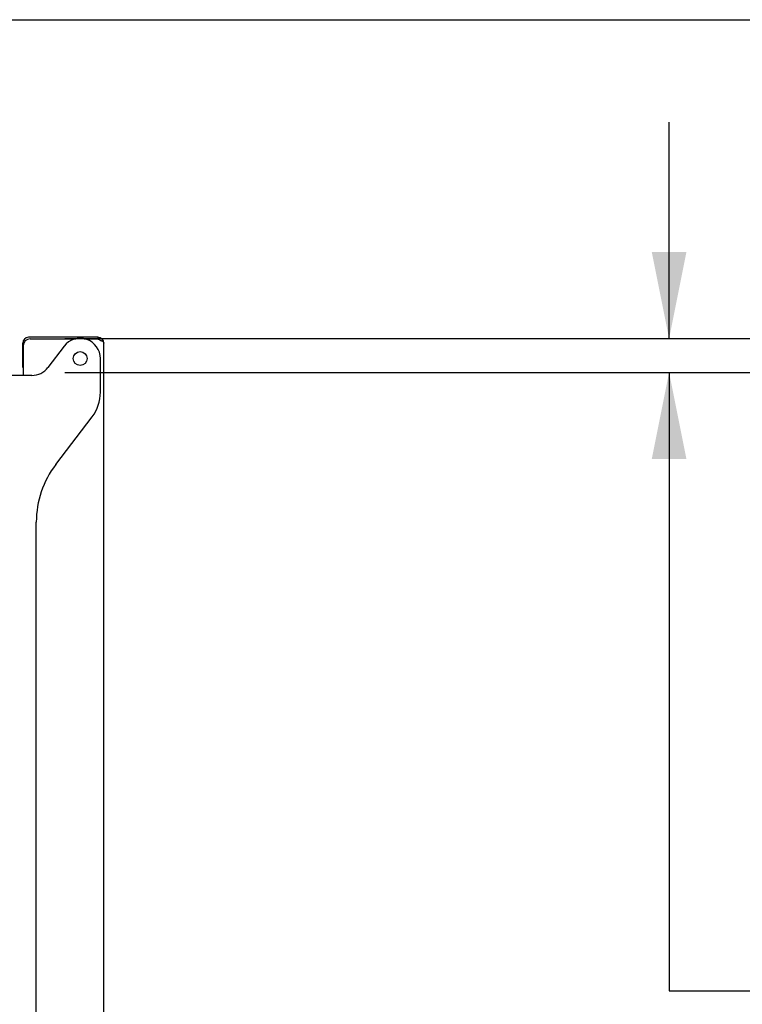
# Model space of a CAD drawing. Header units: inches. Extents: x 5 to 265, y 5 to 171.
# Tile 15 of 27: x 57 to 70, y 150 to 168. Entities that reach past the tile are written whole.
import ezdxf

# ---------------------------------------------------------------- set-up
doc = ezdxf.new("R2010")
doc.units = ezdxf.units.IN
doc.header["$LTSCALE"] = 14.96
doc.header["$MEASUREMENT"] = 0
doc.layers.get('0').update_dxf_attribs({"linetype": 'CONTINUOUS'})
doc.layers.add('03_ALL_AXES', color=7, linetype='CONTINUOUS')
doc.styles.get("Standard").update_dxf_attribs({"font": 'arial.ttf'})
doc.dimstyles.new('DIMSTYLE_1', dxfattribs={"dimtxt": 1.6, "dimasz": 1.6, "dimexe": 0.06, "dimexo": 0.0625, "dimgap": 0.05, "dimtad": 0, "dimtih": 1, "dimtoh": 1, "dimdec": 3, "dimzin": 4, "dimdsep": 46, "dimtxsty": 'Standard', "dimblk": '_FILLED', "dimblk1": '_FILLED', "dimblk2": '_FILLED', "dimcen": 0.09, "dimadec": 0, "dimazin": 0, "dimtfac": 1, "dimtdec": 3, "dimtofl": 0, "dimtmove": 0, "dimatfit": 3, "dimldrblk": '_FILLED', "dimfxl": 0, "dimtolj": 1, "dimtzin": 4, "dimarcsym": 0})
doc.dimstyles.new('DIMSTYLE_2', dxfattribs={"dimtxt": 1.6, "dimasz": 1.6, "dimexe": 0.06, "dimexo": 0.0625, "dimgap": 0.05, "dimtad": 0, "dimtih": 1, "dimtoh": 1, "dimzin": 4, "dimdsep": 46, "dimtxsty": 'Standard', "dimblk": '_FILLED', "dimblk1": '_FILLED', "dimblk2": '_FILLED', "dimcen": 0.09, "dimadec": 0, "dimazin": 0, "dimtfac": 1, "dimtofl": 0, "dimtmove": 0, "dimatfit": 3, "dimldrblk": '_FILLED', "dimfxl": 0, "dimtolj": 1, "dimtzin": 4, "dimarcsym": 0})

# ---------------------------------------------------------------- blocks, each defined once
blk = doc.blocks.new('_FILLED')
at = {"color": 0, "linetype": 'ByBlock'}
blk.add_solid([(0, 0), (-1, 0.2), (-1, -0.2)], dxfattribs=at)
blk = doc.blocks.new('*D7')
at = {"color": 7, "linetype": 'Continuous'}
for p, q in [((74.141, 162.102), (74.141, 166.102)), ((57.935, 162.102), (75.101, 162.102)), ((57.935, 161.477), (75.101, 161.477)), ((74.141, 161.477), (74.141, 158.451)), ((74.141, 158.451), (77.341, 158.451))]:
    blk.add_line(p, q, dxfattribs=at)
at = {"color": 7, "linetype": 'Continuous', "xscale": 1.6, "yscale": 1.6, "zscale": 1.6}
for p, rotation in [((74.141, 162.102), 270), ((74.141, 161.477), 90)]:
    blk.add_blockref('_FILLED', p, dxfattribs=dict(at, rotation=rotation))
at = {"color": 7, "linetype": 'Continuous'}
for s, p in [('[', (82.846, 157.651)), (']', (85.951, 157.651)), ('.63', (78.141, 157.651)), ('16', (83.465, 157.651)), ('(OPTIONAL SIDE PANELS', (78.141, 155.251)), ('SHEET METAL)', (78.141, 152.851))]:
    blk.add_text(s, height=1.6, dxfattribs=at).set_placement(p)
blk = doc.blocks.new('*D8')
at = {"color": 7, "linetype": 'Continuous'}
for p, q in [((69.112, 162.102), (69.112, 166.102)), ((57.935, 162.102), (70.072, 162.102)), ((57.935, 161.477), (70.072, 161.477)), ((69.112, 161.477), (69.112, 150.038)), ((69.112, 150.038), (72.312, 150.038))]:
    blk.add_line(p, q, dxfattribs=at)
at = {"color": 7, "linetype": 'Continuous', "xscale": 1.6, "yscale": 1.6, "zscale": 1.6}
for p, rotation in [((69.112, 162.102), 270), ((69.112, 161.477), 90)]:
    blk.add_blockref('_FILLED', p, dxfattribs=dict(at, rotation=rotation))
at = {"color": 7, "linetype": 'Continuous'}
for s, p in [('.75 [19]', (73.112, 149.238)), ('(OPTIONAL SIDE PANELS', (73.112, 146.838)), ('THERMOLAMINATED WOOD)', (73.112, 144.438))]:
    blk.add_text(s, height=1.6, dxfattribs=at).set_placement(p)

msp = doc.modelspace()

# ---------------------------------------------------------------- linework, layer by layer
at = {"color": 7, "linetype": 'Continuous'}
for p, q in [((4.8, 168), (264, 168)), ((58.5474, 162.125), (57.2654, 162.125)), ((57.2914, 162.095), (58.1407, 162.095)), ((58.2944, 162.095), (58.5474, 162.095)), ((58.5474, 162.125), (58.5474, 162.095)), ((57.1564, 161.565), (57.1564, 162.016)), ((57.1664, 161.97), (57.1664, 161.42)), ((57.9211, 161.9594), (57.6226, 161.5677)), ((58.6564, 141.859), (58.6564, 162.016)), ((58.5944, 161.109), (58.5944, 161.732)), ((57.3244, 161.42), (56.6884, 161.42)), ((57.7663, 159.7707), (58.4405, 160.654))]:
    msp.add_line(p, q, dxfattribs=at)
for centre, radius, start, end in [((57.2654, 162.016), 0.109, 90, 180), ((57.2914, 161.97), 0.125, 90, 180), ((58.2194, 161.732), 0.375, 0, 142.68533), ((58.5474, 162.016), 0.109, 0, 90), ((57.3244, 161.795), 0.375, 270, 322.68533), ((57.8444, 161.109), 0.75, 322.645, 360), ((59.1574, 158.7089), 1.75, 142.645, 180)]:
    msp.add_arc(centre, radius, start, end, dxfattribs=at)
for points, knots in [([(58.5474, 162.095), (58.5521, 162.0928), (58.5704, 162.0844), (58.5887, 162.0757), (58.6019, 162.0687)], [0, 0, 0, 0, 0.2589619, 1, 1, 1, 1]), ([(58.6019, 162.0687), (58.606, 162.0665), (58.6203, 162.0586), (58.6342, 162.0496), (58.6427, 162.0415)], [0, 0, 0, 0, 0.284621, 1, 1, 1, 1]), ([(58.6427, 162.0415), (58.6448, 162.0395), (58.6515, 162.0325), (58.6564, 162.0229), (58.6564, 162.016)], [0, 0, 0, 0, 0.2961967, 1, 1, 1, 1])]:
    msp.add_open_spline(points, degree=3, knots=knots, dxfattribs=at)
at = {"layer": '03_ALL_AXES', "color": 7, "linetype": 'Continuous'}
msp.add_line((57.4074, 142.7933), (57.4074, 158.7089), dxfattribs=at)
msp.add_circle((58.2194, 161.732), 0.128, dxfattribs=at)

# ---------------------------------------------------------------- dimensions: what is measured, and where the dimension line sits
at = {"color": 7, "linetype": 'Continuous'}
for base, p1, p2, angle, text, dimstyle, picture, middle in [((74.1411747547, 162.1020302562), (57.8728734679, 161.4770302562), (57.8728734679, 162.1020302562), 90, '<>\\P(OPTIONAL SIDE PANELS\\PSHEET METAL)', 'DIMSTYLE_2', '*D7', (91.776862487, 156.0508663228)), ((69.1123, 161.477), (57.8729, 162.102), (57.8729, 161.477), 270, '.75 [19]\\P(OPTIONAL SIDE PANELS\\PTHERMOLAMINATED WOOD)', 'DIMSTYLE_1', '*D8', (88.6037, 147.6377))]:
    dim = msp.add_linear_dim(base=base, p1=p1, p2=p2, angle=angle, text=text, dimstyle=dimstyle, dxfattribs=at)
    dim.commit()
    dim.dimension.update_dxf_attribs({"geometry": picture, "text_midpoint": middle, "dimtype": 160})

doc.saveas('drawing.dxf')
